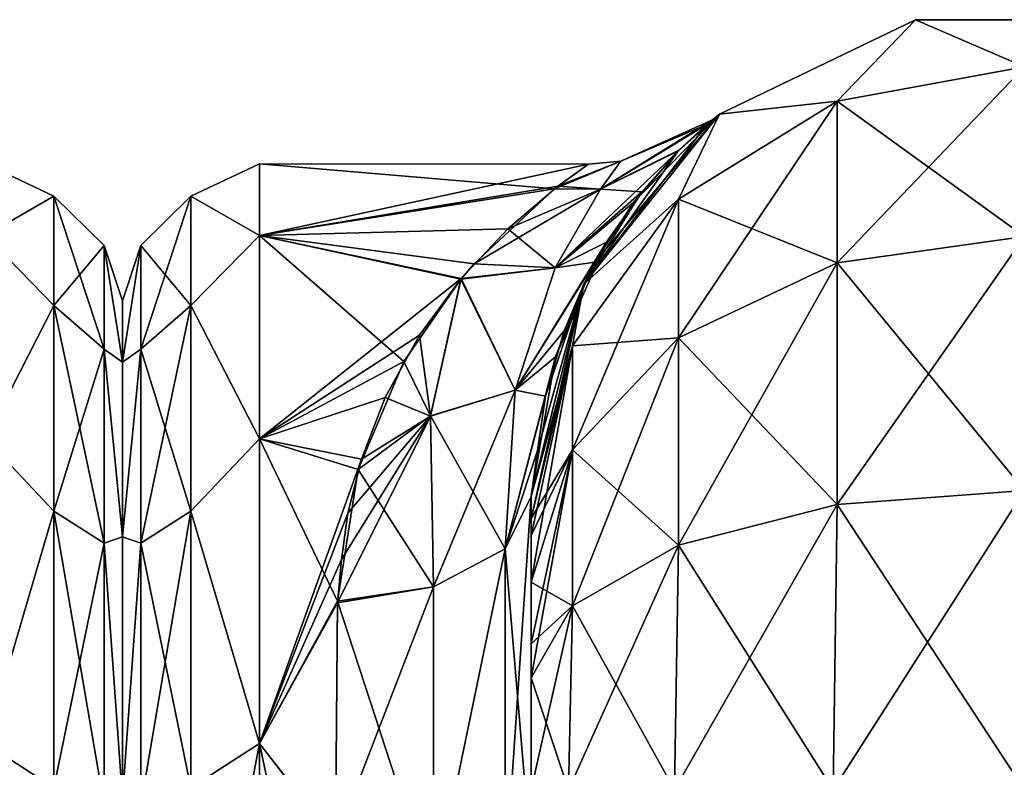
# Model space of a CAD drawing. Extents: x -23 to 470, y -2000 to 0.
# Tile 210 of 252: x 227 to 253, y -19 to 0. Entities that reach past the tile are written whole.
import ezdxf

# ---------------------------------------------------------------- set-up
doc = ezdxf.new("R2010")
doc.units = 0
doc.header["$LTSCALE"] = 65.185185
for name, color, linetype in [('183', 7, 'CONTINUOUS'), ('218', 7, 'CONTINUOUS'), ('242', 7, 'CONTINUOUS'), ('246', 7, 'CONTINUOUS'), ('247', 7, 'CONTINUOUS'), ('260', 7, 'CONTINUOUS'), ('261', 7, 'CONTINUOUS'), ('262', 7, 'CONTINUOUS'), ('270', 7, 'CONTINUOUS'), ('271', 7, 'CONTINUOUS'), ('272', 7, 'CONTINUOUS'), ('276', 7, 'CONTINUOUS')]:
    doc.layers.add(name, color=color, linetype=linetype)

msp = doc.modelspace()

# ---------------------------------------------------------------- linework, layer by layer
at = {"layer": '183', "linetype": 'CONTINUOUS'}
for points in [[(230, -7.5, 0), (230, -9.067, 7.854), (230, -48.5, 0), (230, -7.5, 0)], [(230, -9.067, -7.855), (230, -7.5, 0), (230, -46.933, -7.854), (230, -9.067, -7.855)], [(230, -46.933, -7.854), (230, -7.5, 0), (230, -48.5, 0), (230, -46.933, -7.854)], [(230, -9.067, 7.854), (230, -13.536, 14.522), (230, -46.933, 7.855), (230, -9.067, 7.854)], [(230, -48.5, 0), (230, -9.067, 7.854), (230, -46.933, 7.855), (230, -48.5, 0)], [(230, -13.536, -14.522), (230, -9.067, -7.855), (230, -42.464, -14.522), (230, -13.536, -14.522)], [(230, -42.464, -14.522), (230, -9.067, -7.855), (230, -46.933, -7.854), (230, -42.464, -14.522)], [(230, -13.536, 14.522), (230, -20.235, 18.966), (230, -35.766, 18.966), (230, -13.536, 14.522)], [(230, -46.933, 7.855), (230, -13.536, 14.522), (230, -42.464, 14.522), (230, -46.933, 7.855)], [(230, -42.464, 14.522), (230, -13.536, 14.522), (230, -35.766, 18.966), (230, -42.464, 14.522)], [(230, -20.234, -18.966), (230, -13.536, -14.522), (230, -42.464, -14.522), (230, -20.234, -18.966)]]:
    msp.add_3dface(points, dxfattribs=at)
at = {"layer": '218', "linetype": 'CONTINUOUS'}
for points in [[(226.5, -5.827, -9.184), (226.5, -4, 0), (228.25, -4.826, -4.086), (226.5, -5.827, -9.184)], [(226.5, -4, 0), (226.5, -5.827, 9.184), (228.25, -4.826, 4.086), (226.5, -4, 0)], [(226.5, -4, 0), (228.25, -4.826, 4.086), (228.25, -4.826, -4.086), (226.5, -4, 0)], [(226.5, -5.827, -9.184), (228.25, -4.826, -4.086), (228.25, -7.621, -11.766), (226.5, -5.827, -9.184)], [(226.5, -5.827, 9.184), (228.25, -7.621, 11.766), (228.25, -4.826, 4.086), (226.5, -5.827, 9.184)], [(229.532, -6.09, 3.863), (229.532, -6.09, -3.863), (228.25, -4.826, 4.086), (229.532, -6.09, 3.863)], [(228.25, -7.621, 11.766), (229.532, -6.09, 3.863), (228.25, -4.826, 4.086), (228.25, -7.621, 11.766)], [(229.532, -6.09, -3.863), (229.532, -8.732, -11.124), (228.25, -4.826, -4.086), (229.532, -6.09, -3.863)], [(228.25, -4.826, 4.086), (229.532, -6.09, -3.863), (228.25, -4.826, -4.086), (228.25, -4.826, 4.086)], [(228.25, -4.826, -4.086), (229.532, -8.732, -11.124), (228.25, -7.621, -11.766), (228.25, -4.826, -4.086)], [(226.5, -11.029, -16.971), (226.5, -5.827, -9.184), (228.25, -7.621, -11.766), (226.5, -11.029, -16.971)], [(226.5, -5.827, 9.184), (226.5, -11.029, 16.971), (228.25, -7.621, 11.766), (226.5, -5.827, 9.184)], [(229.532, -8.732, 11.124), (229.532, -6.09, 3.863), (228.25, -7.621, 11.766), (229.532, -8.732, 11.124)], [(230, -9.067, 7.854), (230, -7.5, 0), (229.532, -6.09, 3.863), (230, -9.067, 7.854)], [(229.532, -8.732, 11.124), (230, -9.067, 7.854), (229.532, -6.09, 3.863), (229.532, -8.732, 11.124)], [(230, -7.5, 0), (230, -9.067, -7.855), (229.532, -6.09, -3.863), (230, -7.5, 0)], [(229.532, -6.09, 3.863), (230, -7.5, 0), (229.532, -6.09, -3.863), (229.532, -6.09, 3.863)], [(229.532, -6.09, -3.863), (230, -9.067, -7.855), (229.532, -8.732, -11.124), (229.532, -6.09, -3.863)], [(226.5, -11.029, -16.971), (228.25, -7.621, -11.766), (228.25, -12.875, -18.026), (226.5, -11.029, -16.971)], [(226.5, -11.029, 16.971), (228.25, -12.875, 18.026), (228.25, -7.621, 11.766), (226.5, -11.029, 16.971)], [(228.25, -12.875, 18.026), (229.532, -8.732, 11.124), (228.25, -7.621, 11.766), (228.25, -12.875, 18.026)], [(229.532, -8.732, -11.124), (229.532, -13.699, -17.043), (228.25, -7.621, -11.766), (229.532, -8.732, -11.124)], [(228.25, -7.621, -11.766), (229.532, -13.699, -17.043), (228.25, -12.875, -18.026), (228.25, -7.621, -11.766)], [(229.532, -13.699, 17.043), (229.532, -8.732, 11.124), (228.25, -12.875, 18.026), (229.532, -13.699, 17.043)], [(230, -13.536, 14.522), (230, -9.067, 7.854), (229.532, -8.732, 11.124), (230, -13.536, 14.522)], [(229.532, -13.699, 17.043), (230, -13.536, 14.522), (229.532, -8.732, 11.124), (229.532, -13.699, 17.043)], [(230, -9.067, -7.855), (230, -13.536, -14.522), (229.532, -8.732, -11.124), (230, -9.067, -7.855)], [(229.532, -8.732, -11.124), (230, -13.536, -14.522), (229.532, -13.699, -17.043), (229.532, -8.732, -11.124)], [(226.5, -18.816, -22.173), (226.5, -11.029, -16.971), (228.25, -12.875, -18.026), (226.5, -18.816, -22.173)], [(226.5, -11.029, 16.971), (226.5, -18.816, 22.173), (228.25, -12.875, 18.026), (226.5, -11.029, 16.971)], [(226.5, -18.816, -22.173), (228.25, -12.875, -18.026), (228.25, -19.952, -22.112), (226.5, -18.816, -22.173)], [(226.5, -18.816, 22.173), (228.25, -19.952, 22.112), (228.25, -12.875, 18.026), (226.5, -18.816, 22.173)], [(228.25, -19.952, 22.112), (229.532, -13.699, 17.043), (228.25, -12.875, 18.026), (228.25, -19.952, 22.112)], [(229.532, -13.699, -17.043), (229.532, -20.391, -20.907), (228.25, -12.875, -18.026), (229.532, -13.699, -17.043)], [(228.25, -12.875, -18.026), (229.532, -20.391, -20.907), (228.25, -19.952, -22.112), (228.25, -12.875, -18.026)], [(230, -20.235, 18.966), (230, -13.536, 14.522), (229.532, -13.699, 17.043), (230, -20.235, 18.966)], [(230, -13.536, -14.522), (230, -20.234, -18.966), (229.532, -13.699, -17.043), (230, -13.536, -14.522)], [(229.532, -20.391, 20.907), (229.532, -13.699, 17.043), (228.25, -19.952, 22.112), (229.532, -20.391, 20.907)], [(229.532, -20.391, 20.907), (230, -20.235, 18.966), (229.532, -13.699, 17.043), (229.532, -20.391, 20.907)], [(229.532, -13.699, -17.043), (230, -20.234, -18.966), (229.532, -20.391, -20.907), (229.532, -13.699, -17.043)], [(226.5, -28, -24), (226.5, -18.816, -22.173), (228.25, -28, -23.531), (226.5, -28, -24)], [(226.5, -18.816, -22.173), (228.25, -19.952, -22.112), (228.25, -28, -23.531), (226.5, -18.816, -22.173)], [(226.5, -18.816, 22.173), (226.5, -28, 24), (228.25, -19.952, 22.112), (226.5, -18.816, 22.173)]]:
    msp.add_3dface(points, dxfattribs=at)
at = {"layer": '242', "linetype": 'CONTINUOUS'}
for points in [[(240.45, -51.35, -40.999), (240.45, -52.918, -33.145), (240.45, -12.5, -54), (240.45, -51.35, -40.999)], [(240.45, -12.5, -54), (240.45, -52.918, -33.145), (240.45, -31.825, -28.742), (240.45, -12.5, -54)], [(240.45, -52.917, -48.853), (240.45, -51.35, -40.999), (240.45, -12.5, -54), (240.45, -52.917, -48.853)], [(240.45, -57.385, -55.521), (240.45, -52.917, -48.853), (240.45, -12.5, -54), (240.45, -57.385, -55.521)], [(240.45, -13.067, -56.86), (240.45, -57.385, -55.521), (240.45, -12.5, -54), (240.45, -13.067, -56.86)], [(240.45, -12.5, -24.51), (240.45, -12.5, -54), (240.45, -21.766, -28.319), (240.45, -12.5, -24.51)], [(240.45, -21.766, -28.319), (240.45, -12.5, -54), (240.45, -31.825, -28.742), (240.45, -21.766, -28.319)], [(240.45, -12.5, 54), (240.45, -12.5, 24.51), (240.45, -52.918, 48.855), (240.45, -12.5, 54)], [(240.45, -52.918, 48.855), (240.45, -12.5, 24.51), (240.45, -51.35, 41.001), (240.45, -52.918, 48.855)], [(240.45, -51.35, 41.001), (240.45, -12.5, 24.51), (240.45, -21.765, 28.319), (240.45, -51.35, 41.001)], [(240.45, -13.067, 56.86), (240.45, -12.5, 54), (240.45, -57.386, 55.522), (240.45, -13.067, 56.86)], [(240.45, -57.386, 55.522), (240.45, -12.5, 54), (240.45, -52.918, 48.855), (240.45, -57.386, 55.522)], [(240.45, -13.5, -57.734), (240.45, -57.385, -55.521), (240.45, -13.067, -56.86), (240.45, -13.5, -57.734)], [(240.45, -13.5, 57.734), (240.45, -13.067, 56.86), (240.45, -64.082, 59.965), (240.45, -13.5, 57.734)], [(240.45, -64.082, 59.965), (240.45, -13.067, 56.86), (240.45, -57.386, 55.522), (240.45, -64.082, 59.965)], [(240.45, -14.695, -59.301), (240.45, -57.385, -55.521), (240.45, -13.5, -57.734), (240.45, -14.695, -59.301)], [(240.45, -14.695, 59.301), (240.45, -13.5, 57.734), (240.45, -64.082, 59.965), (240.45, -14.695, 59.301)], [(240.45, -64.081, -59.965), (240.45, -57.385, -55.521), (240.45, -14.695, -59.301), (240.45, -64.081, -59.965)], [(240.45, -16.266, -60.5), (240.45, -64.081, -59.965), (240.45, -14.695, -59.301), (240.45, -16.266, -60.5)], [(240.45, -16.266, 60.5), (240.45, -14.695, 59.301), (240.45, -64.082, 59.965), (240.45, -16.266, 60.5)], [(240.45, -17.135, -60.931), (240.45, -64.081, -59.965), (240.45, -16.266, -60.5), (240.45, -17.135, -60.931)], [(240.45, -17.135, 60.931), (240.45, -16.266, 60.5), (240.45, -71.85, 61.5), (240.45, -17.135, 60.931)], [(240.45, -71.85, 61.5), (240.45, -16.266, 60.5), (240.45, -64.082, 59.965), (240.45, -71.85, 61.5)], [(240.45, -20, -61.5), (240.45, -64.081, -59.965), (240.45, -17.135, -60.931), (240.45, -20, -61.5)], [(240.45, -20, 61.5), (240.45, -17.135, 60.931), (240.45, -71.85, 61.5), (240.45, -20, 61.5)]]:
    msp.add_3dface(points, dxfattribs=at)
at = {"layer": '246', "linetype": 'CONTINUOUS'}
for points in [[(230, -7.5, 0), (230, -9.067, -7.854), (230, -48.5, 0), (230, -7.5, 0)], [(230, -9.067, 7.855), (230, -7.5, 0), (230, -46.933, 7.854), (230, -9.067, 7.855)], [(230, -46.933, 7.854), (230, -7.5, 0), (230, -48.5, 0), (230, -46.933, 7.854)], [(230, -9.067, -7.854), (230, -13.536, -14.522), (230, -46.933, -7.855), (230, -9.067, -7.854)], [(230, -48.5, 0), (230, -9.067, -7.854), (230, -46.933, -7.855), (230, -48.5, 0)], [(230, -13.536, 14.522), (230, -9.067, 7.855), (230, -42.464, 14.522), (230, -13.536, 14.522)], [(230, -42.464, 14.522), (230, -9.067, 7.855), (230, -46.933, 7.854), (230, -42.464, 14.522)], [(230, -13.536, -14.522), (230, -20.235, -18.966), (230, -35.766, -18.966), (230, -13.536, -14.522)], [(230, -46.933, -7.855), (230, -13.536, -14.522), (230, -42.464, -14.522), (230, -46.933, -7.855)], [(230, -42.464, -14.522), (230, -13.536, -14.522), (230, -35.766, -18.966), (230, -42.464, -14.522)], [(230, -20.234, 18.966), (230, -13.536, 14.522), (230, -42.464, 14.522), (230, -20.234, 18.966)]]:
    msp.add_3dface(points, dxfattribs=at)
at = {"layer": '247', "linetype": 'CONTINUOUS'}
for points in [[(233.5, -4, 0), (233.5, -5.827, 9.184), (241.908, -4.005, 0.472), (233.5, -4, 0)], [(233.5, -5.827, -9.184), (233.5, -4, 0), (241.039, -4.639, -5.503), (233.5, -5.827, -9.184)], [(241.039, -4.639, -5.503), (233.5, -4, 0), (241.908, -4.005, 0.472), (241.039, -4.639, -5.503)], [(241.908, -4.005, 0.472), (233.5, -5.827, 9.184), (241.128, -4.571, 5.202), (241.908, -4.005, 0.472)], [(241.128, -4.571, 5.202), (233.5, -5.827, 9.184), (239.849, -5.664, 8.782), (241.128, -4.571, 5.202)], [(238.987, -6.553, -10.771), (233.5, -5.827, -9.184), (241.039, -4.639, -5.503), (238.987, -6.553, -10.771)], [(239.849, -5.664, 8.782), (233.5, -5.827, 9.184), (238.66, -6.931, 11.493), (239.849, -5.664, 8.782)], [(233.5, -5.827, 9.184), (233.5, -11.029, 16.971), (238.66, -6.931, 11.493), (233.5, -5.827, 9.184)], [(233.5, -11.029, -16.971), (233.5, -5.827, -9.184), (237.189, -9.052, -14.73), (233.5, -11.029, -16.971)], [(237.189, -9.052, -14.73), (233.5, -5.827, -9.184), (238.647, -6.949, -11.526), (237.189, -9.052, -14.73)], [(238.647, -6.949, -11.526), (233.5, -5.827, -9.184), (238.987, -6.553, -10.771), (238.647, -6.949, -11.526)], [(238.66, -6.931, 11.493), (233.5, -11.029, 16.971), (237.596, -8.377, 13.819), (238.66, -6.931, 11.493)], [(237.596, -8.377, 13.819), (233.5, -11.029, 16.971), (236.718, -9.971, 15.841), (237.596, -8.377, 13.819)], [(236.028, -11.808, -17.715), (233.5, -11.029, -16.971), (237.189, -9.052, -14.73), (236.028, -11.808, -17.715)], [(236.718, -9.971, 15.841), (233.5, -11.029, 16.971), (236.106, -11.549, 17.475), (236.718, -9.971, 15.841)], [(233.5, -11.029, 16.971), (233.5, -18.816, 22.173), (236.106, -11.549, 17.475), (233.5, -11.029, 16.971)], [(233.5, -18.816, -22.173), (233.5, -11.029, -16.971), (235.5, -15.179, -20.289), (233.5, -18.816, -22.173)], [(235.5, -15.179, -20.289), (233.5, -11.029, -16.971), (236.028, -11.808, -17.715), (235.5, -15.179, -20.289)], [(236.106, -11.549, 17.475), (233.5, -18.816, 22.173), (235.761, -12.929, 18.678), (236.106, -11.549, 17.475)], [(235.761, -12.929, 18.678), (233.5, -18.816, 22.173), (235.596, -14.115, 19.576), (235.761, -12.929, 18.678)], [(235.596, -14.115, 19.576), (233.5, -18.816, 22.173), (235.499, -15.223, 20.316), (235.596, -14.115, 19.576)], [(235.447, -21.322, -23.052), (233.5, -18.816, -22.173), (235.5, -15.179, -20.289), (235.447, -21.322, -23.052)], [(235.499, -15.223, 20.316), (233.5, -18.816, 22.173), (235.447, -21.313, 23.05), (235.499, -15.223, 20.316)], [(233.5, -18.816, 22.173), (233.5, -28, 24), (235.447, -21.313, 23.05), (233.5, -18.816, 22.173)], [(233.5, -28, -24), (233.5, -18.816, -22.173), (235.45, -28, -24), (233.5, -28, -24)], [(235.45, -28, -24), (233.5, -18.816, -22.173), (235.447, -21.322, -23.052), (235.45, -28, -24)]]:
    msp.add_3dface(points, dxfattribs=at)
at = {"layer": '260', "linetype": 'CONTINUOUS'}
for points in [[(245.256, -2.727, -54), (250.268, -0.313, -54), (248.266, -2.396, -61.276), (245.256, -2.727, -54)], [(248.266, -2.396, -61.276), (250.268, -0.313, -54), (253.05, -1.516, -61.639), (248.266, -2.396, -61.276)], [(250.268, -0.313, -54), (255.832, -0.313, -54), (253.05, -1.516, -61.639), (250.268, -0.313, -54)], [(248.266, -2.396, -61.276), (253.05, -1.516, -61.639), (248.266, -6.525, -67.464), (248.266, -2.396, -61.276)], [(253.05, -1.516, -61.639), (253.05, -5.852, -68.137), (248.266, -6.525, -67.464), (253.05, -1.516, -61.639)], [(244.211, -4.9, -60.241), (245.256, -2.727, -54), (248.266, -2.396, -61.276), (244.211, -4.9, -60.241)], [(244.211, -4.9, -60.241), (248.266, -2.396, -61.276), (244.211, -8.442, -65.549), (244.211, -4.9, -60.241)], [(248.266, -2.396, -61.276), (248.266, -6.525, -67.464), (244.211, -8.442, -65.549), (248.266, -2.396, -61.276)], [(241.788, -7.076, -54), (245.256, -2.727, -54), (244.211, -4.9, -60.241), (241.788, -7.076, -54)], [(241.502, -8.648, -58.692), (241.788, -7.076, -54), (244.211, -4.9, -60.241), (241.502, -8.648, -58.692)], [(241.502, -8.648, -58.692), (244.211, -4.9, -60.241), (241.502, -11.311, -62.682), (241.502, -8.648, -58.692)], [(244.211, -4.9, -60.241), (244.211, -8.442, -65.549), (241.502, -11.311, -62.682), (244.211, -4.9, -60.241)], [(253.05, -12.346, -72.478), (248.266, -12.71, -71.599), (253.05, -5.852, -68.137), (253.05, -12.346, -72.478)], [(253.05, -5.852, -68.137), (248.266, -12.71, -71.599), (248.266, -6.525, -67.464), (253.05, -5.852, -68.137)], [(248.266, -12.71, -71.599), (244.211, -13.747, -69.095), (248.266, -6.525, -67.464), (248.266, -12.71, -71.599)], [(248.266, -6.525, -67.464), (244.211, -13.747, -69.095), (244.211, -8.442, -65.549), (248.266, -6.525, -67.464)], [(240.45, -13.067, -56.86), (240.45, -12.5, -54), (241.788, -7.076, -54), (240.45, -13.067, -56.86)], [(240.45, -13.067, -56.86), (241.788, -7.076, -54), (241.502, -8.648, -58.692), (240.45, -13.067, -56.86)], [(244.211, -13.747, -69.095), (241.502, -15.299, -65.349), (244.211, -8.442, -65.549), (244.211, -13.747, -69.095)], [(244.211, -8.442, -65.549), (241.502, -15.299, -65.349), (241.502, -11.311, -62.682), (244.211, -8.442, -65.549)], [(240.45, -14.695, -59.301), (240.45, -13.5, -57.734), (241.502, -8.648, -58.692), (240.45, -14.695, -59.301)], [(240.45, -14.695, -59.301), (241.502, -8.648, -58.692), (241.502, -11.311, -62.682), (240.45, -14.695, -59.301)], [(240.45, -13.5, -57.734), (240.45, -13.067, -56.86), (241.502, -8.648, -58.692), (240.45, -13.5, -57.734)], [(240.45, -17.135, -60.931), (240.45, -16.266, -60.5), (241.502, -11.311, -62.682), (240.45, -17.135, -60.931)], [(241.502, -15.299, -65.349), (240.45, -17.135, -60.931), (241.502, -11.311, -62.682), (241.502, -15.299, -65.349)], [(240.45, -16.266, -60.5), (240.45, -14.695, -59.301), (241.502, -11.311, -62.682), (240.45, -16.266, -60.5)], [(253.05, -20, -74), (248.16, -20, -73.046), (253.05, -12.346, -72.478), (253.05, -20, -74)], [(253.05, -12.346, -72.478), (248.16, -20, -73.046), (248.266, -12.71, -71.599), (253.05, -12.346, -72.478)], [(248.16, -20, -73.046), (244.111, -20, -70.339), (248.266, -12.71, -71.599), (248.16, -20, -73.046)], [(248.266, -12.71, -71.599), (244.111, -20, -70.339), (244.211, -13.747, -69.095), (248.266, -12.71, -71.599)], [(244.111, -20, -70.339), (241.402, -20, -66.284), (244.211, -13.747, -69.095), (244.111, -20, -70.339)], [(244.211, -13.747, -69.095), (241.402, -20, -66.284), (241.502, -15.299, -65.349), (244.211, -13.747, -69.095)], [(240.45, -20, -61.5), (240.45, -17.135, -60.931), (241.502, -15.299, -65.349), (240.45, -20, -61.5)], [(241.402, -20, -66.284), (240.45, -20, -61.5), (241.502, -15.299, -65.349), (241.402, -20, -66.284)]]:
    msp.add_3dface(points, dxfattribs=at)
at = {"layer": '261', "linetype": 'CONTINUOUS'}
for points in [[(250.268, -0.313, -54), (245.256, -2.727, -54), (250.268, -0.313, 54), (250.268, -0.313, -54)], [(250.268, -0.313, 54), (245.256, -2.727, -54), (245.256, -2.727, 54), (250.268, -0.313, 54)], [(255.832, -0.313, -54), (250.268, -0.313, -54), (255.832, -0.313, 54), (255.832, -0.313, -54)], [(255.832, -0.313, 54), (250.268, -0.313, -54), (250.268, -0.313, 54), (255.832, -0.313, 54)], [(245.256, -2.727, -54), (241.788, -7.076, -54), (244.938, -2.99, -3.267), (245.256, -2.727, -54)], [(245.256, -2.727, 54), (242.075, -6.516, 16.458), (241.788, -7.076, 54), (245.256, -2.727, 54)], [(243.061, -4.985, 12.803), (242.075, -6.516, 16.458), (245.256, -2.727, 54), (243.061, -4.985, 12.803)], [(244.21, -3.662, 8.003), (243.061, -4.985, 12.803), (245.256, -2.727, 54), (244.21, -3.662, 8.003)], [(245.078, -2.872, 1.159), (244.21, -3.662, 8.003), (245.256, -2.727, 54), (245.078, -2.872, 1.159)], [(245.078, -2.872, 1.159), (245.256, -2.727, -54), (244.938, -2.99, -3.267), (245.078, -2.872, 1.159)], [(245.256, -2.727, -54), (245.078, -2.872, 1.159), (245.256, -2.727, 54), (245.256, -2.727, -54)], [(244.938, -2.99, -3.267), (241.788, -7.076, -54), (244.224, -3.648, -7.941), (244.938, -2.99, -3.267)], [(244.224, -3.648, -7.941), (241.788, -7.076, -54), (243.272, -4.713, -11.999), (244.224, -3.648, -7.941)], [(243.272, -4.713, -11.999), (241.788, -7.076, -54), (242.374, -5.998, -15.352), (243.272, -4.713, -11.999)], [(242.374, -5.998, -15.352), (241.788, -7.076, -54), (241.07, -8.932, -20.519), (242.374, -5.998, -15.352)], [(242.075, -6.516, 16.458), (241.289, -8.266, 19.541), (241.788, -7.076, 54), (242.075, -6.516, 16.458)], [(241.788, -7.076, -54), (240.45, -12.5, -54), (241.07, -8.932, -20.519), (241.788, -7.076, -54)], [(240.45, -12.5, 24.51), (240.45, -12.5, 54), (241.788, -7.076, 54), (240.45, -12.5, 24.51)], [(240.605, -11.326, 23.39), (240.45, -12.5, 24.51), (241.788, -7.076, 54), (240.605, -11.326, 23.39)], [(240.816, -9.936, 21.83), (240.605, -11.326, 23.39), (241.788, -7.076, 54), (240.816, -9.936, 21.83)], [(241.289, -8.266, 19.541), (240.816, -9.936, 21.83), (241.788, -7.076, 54), (241.289, -8.266, 19.541)], [(240.45, -12.5, -54), (240.45, -12.5, -24.51), (241.07, -8.932, -20.519), (240.45, -12.5, -54)]]:
    msp.add_3dface(points, dxfattribs=at)
at = {"layer": '262', "linetype": 'CONTINUOUS'}
for points in [[(250.268, -0.313, 54), (245.256, -2.727, 54), (248.266, -2.396, 61.276), (250.268, -0.313, 54)], [(253.05, -1.516, 61.639), (250.268, -0.313, 54), (248.266, -2.396, 61.276), (253.05, -1.516, 61.639)], [(255.832, -0.313, 54), (250.268, -0.313, 54), (253.05, -1.516, 61.639), (255.832, -0.313, 54)], [(253.05, -1.516, 61.639), (248.266, -2.396, 61.276), (253.05, -5.852, 68.137), (253.05, -1.516, 61.639)], [(248.266, -2.396, 61.276), (245.256, -2.727, 54), (244.211, -4.9, 60.241), (248.266, -2.396, 61.276)], [(248.266, -2.396, 61.276), (244.211, -4.9, 60.241), (248.266, -6.525, 67.464), (248.266, -2.396, 61.276)], [(253.05, -5.852, 68.137), (248.266, -2.396, 61.276), (248.266, -6.525, 67.464), (253.05, -5.852, 68.137)], [(245.256, -2.727, 54), (241.788, -7.076, 54), (244.211, -4.9, 60.241), (245.256, -2.727, 54)], [(244.211, -4.9, 60.241), (241.788, -7.076, 54), (241.502, -8.648, 58.692), (244.211, -4.9, 60.241)], [(244.211, -4.9, 60.241), (241.502, -8.648, 58.692), (244.211, -8.442, 65.549), (244.211, -4.9, 60.241)], [(248.266, -6.525, 67.464), (244.211, -4.9, 60.241), (244.211, -8.442, 65.549), (248.266, -6.525, 67.464)], [(253.05, -12.346, 72.478), (253.05, -5.852, 68.137), (248.266, -6.525, 67.464), (253.05, -12.346, 72.478)], [(248.266, -12.71, 71.599), (248.266, -6.525, 67.464), (244.211, -8.442, 65.549), (248.266, -12.71, 71.599)], [(248.266, -12.71, 71.599), (253.05, -12.346, 72.478), (248.266, -6.525, 67.464), (248.266, -12.71, 71.599)], [(241.788, -7.076, 54), (240.45, -12.5, 54), (241.502, -8.648, 58.692), (241.788, -7.076, 54)], [(244.211, -13.747, 69.095), (244.211, -8.442, 65.549), (241.502, -11.311, 62.682), (244.211, -13.747, 69.095)], [(244.211, -8.442, 65.549), (241.502, -8.648, 58.692), (241.502, -11.311, 62.682), (244.211, -8.442, 65.549)], [(244.211, -13.747, 69.095), (248.266, -12.71, 71.599), (244.211, -8.442, 65.549), (244.211, -13.747, 69.095)], [(240.45, -12.5, 54), (240.45, -13.067, 56.86), (241.502, -8.648, 58.692), (240.45, -12.5, 54)], [(241.502, -8.648, 58.692), (240.45, -13.067, 56.86), (241.502, -11.311, 62.682), (241.502, -8.648, 58.692)], [(240.45, -13.067, 56.86), (240.45, -13.5, 57.734), (241.502, -11.311, 62.682), (240.45, -13.067, 56.86)], [(240.45, -13.5, 57.734), (240.45, -14.695, 59.301), (241.502, -11.311, 62.682), (240.45, -13.5, 57.734)], [(240.45, -14.695, 59.301), (241.502, -15.299, 65.349), (241.502, -11.311, 62.682), (240.45, -14.695, 59.301)], [(241.502, -15.299, 65.349), (244.211, -13.747, 69.095), (241.502, -11.311, 62.682), (241.502, -15.299, 65.349)], [(248.266, -12.71, 71.599), (253.05, -20, 74), (253.05, -12.346, 72.478), (248.266, -12.71, 71.599)], [(244.211, -13.747, 69.095), (248.16, -20, 73.046), (248.266, -12.71, 71.599), (244.211, -13.747, 69.095)], [(248.16, -20, 73.046), (253.05, -20, 74), (248.266, -12.71, 71.599), (248.16, -20, 73.046)], [(241.502, -15.299, 65.349), (244.111, -20, 70.339), (244.211, -13.747, 69.095), (241.502, -15.299, 65.349)], [(244.111, -20, 70.339), (248.16, -20, 73.046), (244.211, -13.747, 69.095), (244.111, -20, 70.339)], [(240.45, -14.695, 59.301), (240.45, -16.266, 60.5), (241.502, -15.299, 65.349), (240.45, -14.695, 59.301)], [(240.45, -16.266, 60.5), (240.45, -17.135, 60.931), (241.502, -15.299, 65.349), (240.45, -16.266, 60.5)], [(240.45, -17.135, 60.931), (241.402, -20, 66.284), (241.502, -15.299, 65.349), (240.45, -17.135, 60.931)], [(241.402, -20, 66.284), (244.111, -20, 70.339), (241.502, -15.299, 65.349), (241.402, -20, 66.284)], [(240.45, -17.135, 60.931), (240.45, -20, 61.5), (241.402, -20, 66.284), (240.45, -17.135, 60.931)]]:
    msp.add_3dface(points, dxfattribs=at)
at = {"layer": '270', "linetype": 'CONTINUOUS'}
for points in [[(240.45, -21.765, 28.319), (240.45, -12.5, 24.51), (239.781, -22.301, 25.881), (240.45, -21.765, 28.319)], [(239.781, -22.301, 25.881), (240.45, -12.5, 24.51), (239.781, -13.836, 22.398), (239.781, -22.301, 25.881)], [(237.947, -22.695, 24.091), (239.781, -22.301, 25.881), (239.781, -13.836, 22.398), (237.947, -22.695, 24.091)], [(237.947, -22.695, 24.091), (239.781, -13.836, 22.398), (237.947, -14.815, 20.849), (237.947, -22.695, 24.091)], [(235.499, -15.223, 20.316), (235.447, -21.313, 23.05), (237.947, -14.815, 20.849), (235.499, -15.223, 20.316)], [(237.947, -14.815, 20.849), (235.447, -21.313, 23.05), (237.947, -22.695, 24.091), (237.947, -14.815, 20.849)]]:
    msp.add_3dface(points, dxfattribs=at)
at = {"layer": '271', "linetype": 'CONTINUOUS'}
for points in [[(244.21, -3.662, 8.003), (245.078, -2.872, 1.159), (242.221, -4.647, 6.308), (244.21, -3.662, 8.003)], [(242.221, -4.647, 6.308), (245.078, -2.872, 1.159), (242.741, -3.931, 0.004), (242.221, -4.647, 6.308)], [(244.938, -2.99, -3.267), (244.224, -3.648, -7.941), (242.222, -4.645, -6.303), (244.938, -2.99, -3.267)], [(242.741, -3.931, 0.004), (244.938, -2.99, -3.267), (242.222, -4.645, -6.303), (242.741, -3.931, 0.004)], [(245.078, -2.872, 1.159), (244.938, -2.99, -3.267), (242.741, -3.931, 0.004), (245.078, -2.872, 1.159)], [(243.061, -4.985, 12.803), (244.21, -3.662, 8.003), (241.062, -6.661, 12.378), (243.061, -4.985, 12.803)], [(241.062, -6.661, 12.378), (244.21, -3.662, 8.003), (242.221, -4.647, 6.308), (241.062, -6.661, 12.378)], [(244.224, -3.648, -7.941), (243.272, -4.713, -11.999), (242.222, -4.645, -6.303), (244.224, -3.648, -7.941)], [(241.039, -4.639, -5.503), (241.908, -4.005, 0.472), (242.741, -3.931, 0.004), (241.039, -4.639, -5.503)], [(241.039, -4.639, -5.503), (242.741, -3.931, 0.004), (242.222, -4.645, -6.303), (241.039, -4.639, -5.503)], [(241.908, -4.005, 0.472), (241.128, -4.571, 5.202), (242.741, -3.931, 0.004), (241.908, -4.005, 0.472)], [(241.128, -4.571, 5.202), (242.221, -4.647, 6.308), (242.741, -3.931, 0.004), (241.128, -4.571, 5.202)], [(238.987, -6.553, -10.771), (241.039, -4.639, -5.503), (242.222, -4.645, -6.303), (238.987, -6.553, -10.771)], [(238.987, -6.553, -10.771), (242.222, -4.645, -6.303), (241.063, -6.66, -12.374), (238.987, -6.553, -10.771)], [(241.128, -4.571, 5.202), (239.849, -5.664, 8.782), (242.221, -4.647, 6.308), (241.128, -4.571, 5.202)], [(239.849, -5.664, 8.782), (241.062, -6.661, 12.378), (242.221, -4.647, 6.308), (239.849, -5.664, 8.782)], [(242.222, -4.645, -6.303), (243.272, -4.713, -11.999), (241.063, -6.66, -12.374), (242.222, -4.645, -6.303)], [(243.272, -4.713, -11.999), (242.374, -5.998, -15.352), (241.063, -6.66, -12.374), (243.272, -4.713, -11.999)], [(242.075, -6.516, 16.458), (243.061, -4.985, 12.803), (241.062, -6.661, 12.378), (242.075, -6.516, 16.458)], [(239.849, -5.664, 8.782), (238.66, -6.931, 11.493), (241.062, -6.661, 12.378), (239.849, -5.664, 8.782)], [(242.374, -5.998, -15.352), (241.07, -8.932, -20.519), (240.04, -9.782, -17.877), (242.374, -5.998, -15.352)], [(241.063, -6.66, -12.374), (242.374, -5.998, -15.352), (240.04, -9.782, -17.877), (241.063, -6.66, -12.374)], [(241.289, -8.266, 19.541), (242.075, -6.516, 16.458), (240.04, -9.783, 17.879), (241.289, -8.266, 19.541)], [(240.04, -9.783, 17.879), (242.075, -6.516, 16.458), (241.062, -6.661, 12.378), (240.04, -9.783, 17.879)], [(238.647, -6.949, -11.526), (238.987, -6.553, -10.771), (241.063, -6.66, -12.374), (238.647, -6.949, -11.526)], [(238.647, -6.949, -11.526), (241.063, -6.66, -12.374), (240.04, -9.782, -17.877), (238.647, -6.949, -11.526)], [(238.66, -6.931, 11.493), (240.04, -9.783, 17.879), (241.062, -6.661, 12.378), (238.66, -6.931, 11.493)], [(237.189, -9.052, -14.73), (238.647, -6.949, -11.526), (237.871, -10.442, -16.643), (237.189, -9.052, -14.73)], [(238.66, -6.931, 11.493), (237.596, -8.377, 13.819), (237.87, -10.449, 16.652), (238.66, -6.931, 11.493)], [(240.04, -9.783, 17.879), (238.66, -6.931, 11.493), (237.87, -10.449, 16.652), (240.04, -9.783, 17.879)], [(238.647, -6.949, -11.526), (240.04, -9.782, -17.877), (237.871, -10.442, -16.643), (238.647, -6.949, -11.526)], [(240.816, -9.936, 21.83), (241.289, -8.266, 19.541), (240.04, -9.783, 17.879), (240.816, -9.936, 21.83)], [(237.596, -8.377, 13.819), (236.718, -9.971, 15.841), (237.87, -10.449, 16.652), (237.596, -8.377, 13.819)], [(236.028, -11.808, -17.715), (237.189, -9.052, -14.73), (237.871, -10.442, -16.643), (236.028, -11.808, -17.715)], [(241.07, -8.932, -20.519), (240.45, -12.5, -24.51), (239.781, -13.836, -22.398), (241.07, -8.932, -20.519)], [(240.04, -9.782, -17.877), (241.07, -8.932, -20.519), (239.781, -13.836, -22.398), (240.04, -9.782, -17.877)], [(237.947, -14.815, 20.849), (240.04, -9.783, 17.879), (237.87, -10.449, 16.652), (237.947, -14.815, 20.849)], [(240.04, -9.782, -17.877), (239.781, -13.836, -22.398), (237.871, -10.442, -16.643), (240.04, -9.782, -17.877)], [(237.947, -14.815, 20.849), (239.781, -13.836, 22.398), (240.04, -9.783, 17.879), (237.947, -14.815, 20.849)], [(239.781, -13.836, 22.398), (240.816, -9.936, 21.83), (240.04, -9.783, 17.879), (239.781, -13.836, 22.398)], [(236.718, -9.971, 15.841), (236.106, -11.549, 17.475), (237.87, -10.449, 16.652), (236.718, -9.971, 15.841)], [(240.605, -11.326, 23.39), (240.816, -9.936, 21.83), (239.781, -13.836, 22.398), (240.605, -11.326, 23.39)], [(235.596, -14.115, 19.576), (235.499, -15.223, 20.316), (237.87, -10.449, 16.652), (235.596, -14.115, 19.576)], [(235.499, -15.223, 20.316), (237.947, -14.815, 20.849), (237.87, -10.449, 16.652), (235.499, -15.223, 20.316)], [(235.761, -12.929, 18.678), (235.596, -14.115, 19.576), (237.87, -10.449, 16.652), (235.761, -12.929, 18.678)], [(236.106, -11.549, 17.475), (235.761, -12.929, 18.678), (237.87, -10.449, 16.652), (236.106, -11.549, 17.475)], [(236.028, -11.808, -17.715), (237.871, -10.442, -16.643), (237.947, -14.815, -20.849), (236.028, -11.808, -17.715)], [(237.871, -10.442, -16.643), (239.781, -13.836, -22.398), (237.947, -14.815, -20.849), (237.871, -10.442, -16.643)], [(240.45, -12.5, 24.51), (240.605, -11.326, 23.39), (239.781, -13.836, 22.398), (240.45, -12.5, 24.51)], [(235.5, -15.179, -20.289), (236.028, -11.808, -17.715), (237.947, -14.815, -20.849), (235.5, -15.179, -20.289)]]:
    msp.add_3dface(points, dxfattribs=at)
at = {"layer": '272', "linetype": 'CONTINUOUS'}
for points in [[(240.45, -12.5, -24.51), (240.45, -21.766, -28.319), (239.781, -13.836, -22.398), (240.45, -12.5, -24.51)], [(237.947, -14.815, -20.849), (239.781, -13.836, -22.398), (237.947, -22.695, -24.091), (237.947, -14.815, -20.849)], [(237.947, -22.695, -24.091), (239.781, -13.836, -22.398), (239.781, -22.301, -25.881), (237.947, -22.695, -24.091)], [(239.781, -13.836, -22.398), (240.45, -21.766, -28.319), (239.781, -22.301, -25.881), (239.781, -13.836, -22.398)], [(235.5, -15.179, -20.289), (237.947, -14.815, -20.849), (237.947, -22.695, -24.091), (235.5, -15.179, -20.289)], [(235.447, -21.322, -23.052), (235.5, -15.179, -20.289), (237.947, -22.695, -24.091), (235.447, -21.322, -23.052)]]:
    msp.add_3dface(points, dxfattribs=at)
at = {"layer": '276', "linetype": 'CONTINUOUS'}
for points in [[(233.5, -5.827, 9.184), (233.5, -4, 0), (231.75, -4.826, 4.086), (233.5, -5.827, 9.184)], [(233.5, -4, 0), (233.5, -5.827, -9.184), (231.75, -4.826, -4.086), (233.5, -4, 0)], [(233.5, -4, 0), (231.75, -4.826, -4.086), (231.75, -4.826, 4.086), (233.5, -4, 0)], [(230.468, -6.09, -3.863), (230.468, -6.09, 3.863), (231.75, -4.826, -4.086), (230.468, -6.09, -3.863)], [(231.75, -7.621, -11.766), (230.468, -6.09, -3.863), (231.75, -4.826, -4.086), (231.75, -7.621, -11.766)], [(230.468, -6.09, 3.863), (230.468, -8.732, 11.124), (231.75, -4.826, 4.086), (230.468, -6.09, 3.863)], [(231.75, -4.826, -4.086), (230.468, -6.09, 3.863), (231.75, -4.826, 4.086), (231.75, -4.826, -4.086)], [(231.75, -4.826, 4.086), (230.468, -8.732, 11.124), (231.75, -7.621, 11.766), (231.75, -4.826, 4.086)], [(233.5, -5.827, 9.184), (231.75, -4.826, 4.086), (231.75, -7.621, 11.766), (233.5, -5.827, 9.184)], [(233.5, -5.827, -9.184), (231.75, -7.621, -11.766), (231.75, -4.826, -4.086), (233.5, -5.827, -9.184)], [(233.5, -11.029, 16.971), (233.5, -5.827, 9.184), (231.75, -7.621, 11.766), (233.5, -11.029, 16.971)], [(233.5, -5.827, -9.184), (233.5, -11.029, -16.971), (231.75, -7.621, -11.766), (233.5, -5.827, -9.184)], [(230, -9.067, -7.854), (230, -7.5, 0), (230.468, -6.09, -3.863), (230, -9.067, -7.854)], [(230.468, -8.732, -11.124), (230, -9.067, -7.854), (230.468, -6.09, -3.863), (230.468, -8.732, -11.124)], [(230, -7.5, 0), (230, -9.067, 7.855), (230.468, -6.09, 3.863), (230, -7.5, 0)], [(230.468, -6.09, -3.863), (230, -7.5, 0), (230.468, -6.09, 3.863), (230.468, -6.09, -3.863)], [(230.468, -6.09, 3.863), (230, -9.067, 7.855), (230.468, -8.732, 11.124), (230.468, -6.09, 3.863)], [(230.468, -8.732, -11.124), (230.468, -6.09, -3.863), (231.75, -7.621, -11.766), (230.468, -8.732, -11.124)], [(231.75, -12.875, -18.026), (230.468, -8.732, -11.124), (231.75, -7.621, -11.766), (231.75, -12.875, -18.026)], [(230.468, -8.732, 11.124), (230.468, -13.699, 17.043), (231.75, -7.621, 11.766), (230.468, -8.732, 11.124)], [(231.75, -7.621, 11.766), (230.468, -13.699, 17.043), (231.75, -12.875, 18.026), (231.75, -7.621, 11.766)], [(233.5, -11.029, 16.971), (231.75, -7.621, 11.766), (231.75, -12.875, 18.026), (233.5, -11.029, 16.971)], [(233.5, -11.029, -16.971), (231.75, -12.875, -18.026), (231.75, -7.621, -11.766), (233.5, -11.029, -16.971)], [(230, -13.536, -14.522), (230, -9.067, -7.854), (230.468, -8.732, -11.124), (230, -13.536, -14.522)], [(230.468, -13.699, -17.043), (230, -13.536, -14.522), (230.468, -8.732, -11.124), (230.468, -13.699, -17.043)], [(230, -9.067, 7.855), (230, -13.536, 14.522), (230.468, -8.732, 11.124), (230, -9.067, 7.855)], [(230.468, -8.732, 11.124), (230, -13.536, 14.522), (230.468, -13.699, 17.043), (230.468, -8.732, 11.124)], [(230.468, -13.699, -17.043), (230.468, -8.732, -11.124), (231.75, -12.875, -18.026), (230.468, -13.699, -17.043)], [(233.5, -18.816, 22.173), (233.5, -11.029, 16.971), (231.75, -12.875, 18.026), (233.5, -18.816, 22.173)], [(233.5, -11.029, -16.971), (233.5, -18.816, -22.173), (231.75, -12.875, -18.026), (233.5, -11.029, -16.971)], [(231.75, -19.952, -22.112), (230.468, -13.699, -17.043), (231.75, -12.875, -18.026), (231.75, -19.952, -22.112)], [(230.468, -13.699, 17.043), (230.468, -20.391, 20.907), (231.75, -12.875, 18.026), (230.468, -13.699, 17.043)], [(231.75, -12.875, 18.026), (230.468, -20.391, 20.907), (231.75, -19.952, 22.112), (231.75, -12.875, 18.026)], [(233.5, -18.816, 22.173), (231.75, -12.875, 18.026), (231.75, -19.952, 22.112), (233.5, -18.816, 22.173)], [(233.5, -18.816, -22.173), (231.75, -19.952, -22.112), (231.75, -12.875, -18.026), (233.5, -18.816, -22.173)], [(230, -20.235, -18.966), (230, -13.536, -14.522), (230.468, -13.699, -17.043), (230, -20.235, -18.966)], [(230, -13.536, 14.522), (230, -20.234, 18.966), (230.468, -13.699, 17.043), (230, -13.536, 14.522)], [(230.468, -20.391, -20.907), (230, -20.235, -18.966), (230.468, -13.699, -17.043), (230.468, -20.391, -20.907)], [(230.468, -13.699, 17.043), (230, -20.234, 18.966), (230.468, -20.391, 20.907), (230.468, -13.699, 17.043)], [(230.468, -20.391, -20.907), (230.468, -13.699, -17.043), (231.75, -19.952, -22.112), (230.468, -20.391, -20.907)], [(233.5, -28, 24), (233.5, -18.816, 22.173), (231.75, -28, 23.531), (233.5, -28, 24)], [(233.5, -18.816, 22.173), (231.75, -19.952, 22.112), (231.75, -28, 23.531), (233.5, -18.816, 22.173)], [(233.5, -18.816, -22.173), (233.5, -28, -24), (231.75, -19.952, -22.112), (233.5, -18.816, -22.173)]]:
    msp.add_3dface(points, dxfattribs=at)

doc.saveas('drawing.dxf')
